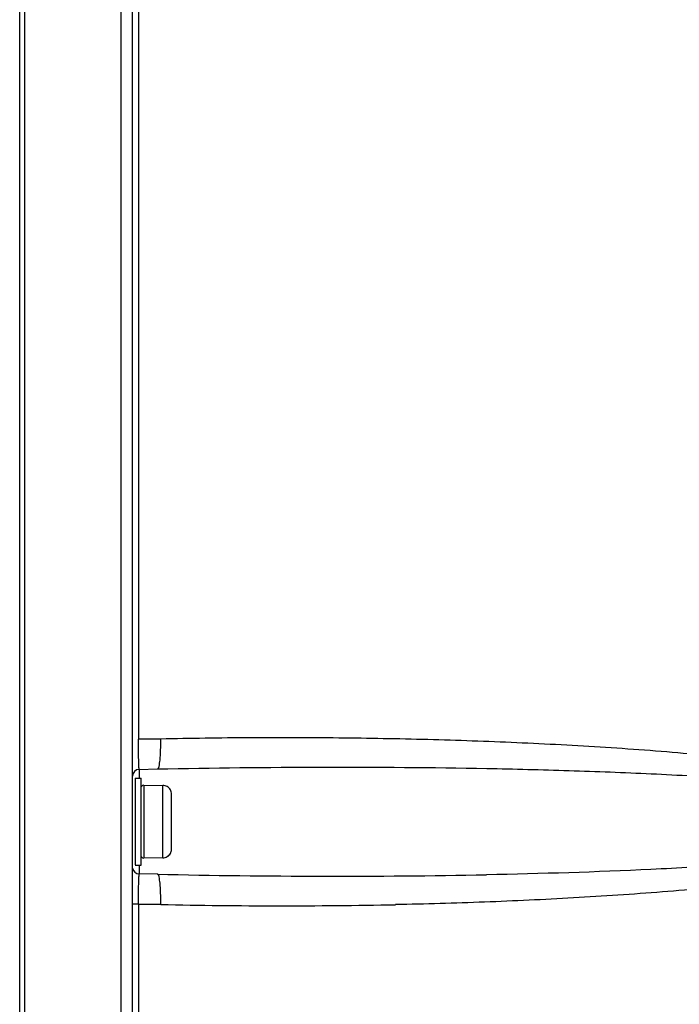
# Model space of a CAD drawing. Header units: inches. Extents: x 0 to 117, y 0 to 83.
# Tile 21 of 74: x 52.28 to 55.28, y 46.36 to 50.82. Entities that reach past the tile are written whole.
import ezdxf

# ---------------------------------------------------------------- set-up
doc = ezdxf.new("R2010")
doc.units = ezdxf.units.IN
doc.header["$LTSCALE"] = 6.431102
doc.header["$MEASUREMENT"] = 0
doc.layers.get('0').update_dxf_attribs({"linetype": 'CONTINUOUS'})

msp = doc.modelspace()

# ---------------------------------------------------------------- linework, layer by layer
at = {"color": 7, "linetype": 'CONTINUOUS'}
for p, q in [((52.7941, 38.9422), (52.7941, 55.5206)), ((52.7422, 38.9421), (52.7422, 55.305)), ((52.2823, 38.8694), (52.2823, 55.165)), ((52.3043, 55.165), (52.3043, 38.8694)), ((52.8217, 54.253), (52.8217, 47.5627)), ((52.8217, 47.5627), (52.9221, 47.5632)), ((52.8249, 47.4243), (52.9082, 47.426)), ((52.8249, 47.4243), (52.8249, 47.3842)), ((52.8059, 47.3842), (52.8059, 46.9908)), ((52.8059, 47.3842), (52.8334, 47.3842)), ((52.8334, 46.9906), (52.8334, 47.3838)), ((52.8452, 47.3527), (52.8452, 47.0233)), ((52.8452, 47.3527), (52.9319, 47.3516)), ((52.8925, 47.3516), (52.8925, 47.3527)), ((52.9319, 47.0232), (52.9319, 47.3516)), ((52.9712, 47.063), (52.9712, 47.3118)), ((52.9319, 47.0232), (52.8452, 47.022)), ((52.8925, 47.022), (52.8925, 47.0232)), ((52.8059, 46.9905), (52.8334, 46.9905)), ((52.8249, 46.9905), (52.8249, 46.9518)), ((52.9082, 46.9488), (52.8249, 46.9505)), ((52.8217, 46.8131), (52.7941, 46.8131)), ((52.8217, 46.8121), (52.8217, 40.1218)), ((52.9221, 46.8115), (52.8217, 46.8121))]:
    msp.add_line(p, q, dxfattribs=at)
for centre, radius, start, end in [((52.8256, 47.3928), 0.0315, 91.2, 180), ((52.8452, 47.3409), 0.0118, 90, 150), ((52.9314, 47.063), 0.0398, 349.4398, 359.9423), ((52.8452, 47.0338), 0.0118, 210, 270), ((52.8256, 46.982), 0.0315, 189.7209, 268.8), ((53.7159, 84.2561), 37.3161, 268.75982, 271.05115), ((53.4735, 72.5165), 25.7109, 268.77122, 271.14623)]:
    msp.add_arc(centre, radius, start, end, dxfattribs=at)
for points, knots in [([(52.8221, 47.4783), (52.822, 47.4845), (52.8217, 47.5123), (52.8216, 47.5401), (52.8217, 47.5617)], [0, 0, 0, 0, 0.225434, 1, 1, 1, 1]), ([(52.9082, 47.426), (52.9123, 47.4261), (52.9162, 47.4454), (52.9202, 47.4696), (52.9224, 47.5144), (52.9225, 47.5462), (52.9221, 47.5638)], [0, 0, 0, 0, 0.087639, 0.303886, 0.623644, 1, 1, 1, 1]), ([(52.9221, 47.5632), (53.0567, 47.5661), (53.326, 47.5704), (53.73, 47.5689), (54.1339, 47.5617), (54.5376, 47.5477), (54.941, 47.5263), (55.2767, 47.501), (55.5448, 47.4749), (55.7455, 47.4518), (55.9456, 47.4241), (56.1116, 47.3959), (56.2435, 47.3684), (56.3417, 47.3445), (56.4385, 47.3158), (56.5175, 47.2853), (56.5757, 47.2518), (56.6084, 47.2232), (56.6204, 47.1903), (56.6121, 47.156), (56.58, 47.1261), (56.5369, 47.1003), (56.4753, 47.0725), (56.3955, 47.0454), (56.2979, 47.0191), (56.1665, 46.9894), (56.0008, 46.9594), (55.8009, 46.9301), (55.6004, 46.9059), (55.3994, 46.8854), (55.1311, 46.8622), (54.7952, 46.8398), (54.3916, 46.8212), (54.1224, 46.8135), (53.9878, 46.8108)], [0, 0, 0, 0, 0.062497, 0.124994, 0.18749, 0.249988, 0.312485, 0.374983, 0.406234, 0.437485, 0.468737, 0.499991, 0.51562, 0.53125, 0.546881, 0.562511, 0.570332, 0.578126, 0.582031, 0.585933, 0.593716, 0.601536, 0.609357, 0.624989, 0.64062, 0.656249, 0.687503, 0.718755, 0.750007, 0.781258, 0.812508, 0.875006, 0.937503, 1, 1, 1, 1]), ([(52.8239, 47.429), (52.8237, 47.4315), (52.8226, 47.4479), (52.8223, 47.4644), (52.8221, 47.4783)], [0, 0, 0, 0, 0.153923, 1, 1, 1, 1]), ([(52.8249, 47.4243), (52.8245, 47.4242), (52.8244, 47.4267), (52.824, 47.4278), (52.8239, 47.429)], [0, 0, 0, 0, 0.26442, 1, 1, 1, 1]), ([(52.9082, 47.426), (53.1571, 47.4312), (53.655, 47.437), (54.2773, 47.4323), (54.7749, 47.4199), (55.1479, 47.4055), (55.5205, 47.3848), (55.8306, 47.3604), (56.0779, 47.3337), (56.232, 47.3126), (56.3545, 47.2912), (56.4457, 47.2713), (56.5206, 47.2502), (56.5703, 47.2272), (56.5958, 47.2097), (56.6116, 47.1787), (56.5742, 47.1481), (56.5204, 47.1254), (56.4441, 47.1028), (56.3533, 47.0835), (56.2307, 47.0619), (56.0766, 47.0409), (55.8293, 47.0142), (55.5192, 46.9899), (55.0223, 46.9623), (54.6492, 46.9511), (54.4004, 46.9463)], [0, 0, 0, 0, 0.125108, 0.250182, 0.312708, 0.375227, 0.437738, 0.500243, 0.531494, 0.562743, 0.578368, 0.593993, 0.609612, 0.617423, 0.62133, 0.625182, 0.632763, 0.640572, 0.656192, 0.671817, 0.687442, 0.718691, 0.749942, 0.812446, 0.874958, 1, 1, 1, 1]), ([(52.8221, 46.8966), (52.8222, 46.9042), (52.8228, 46.917), (52.8226, 46.9352), (52.8247, 46.9431), (52.8237, 46.9506), (52.8249, 46.9505)], [0, 0, 0, 0, 0.420163, 0.736208, 0.932119, 1, 1, 1, 1]), ([(52.9221, 46.811), (52.9225, 46.8286), (52.9224, 46.8604), (52.9202, 46.9052), (52.9162, 46.9294), (52.9123, 46.9487), (52.9082, 46.9488)], [0, 0, 0, 0, 0.376186, 0.695823, 0.91228, 1, 1, 1, 1]), ([(52.8217, 46.8131), (52.8217, 46.8206), (52.8216, 46.8484), (52.8218, 46.8762), (52.8221, 46.8966)], [0, 0, 0, 0, 0.267047, 1, 1, 1, 1])]:
    msp.add_open_spline(points, degree=3, knots=knots, dxfattribs=at)
for points in [[(52.9515, 47.3463), (52.9456, 47.3497), (52.9386, 47.3516), (52.9319, 47.3516)], [(52.9659, 47.3318), (52.9626, 47.3377), (52.9574, 47.3429), (52.9515, 47.3463)], [(52.9712, 47.3118), (52.9712, 47.3187), (52.9693, 47.3258), (52.9659, 47.3318)], [(52.9319, 47.0232), (52.9386, 47.0232), (52.9456, 47.0251), (52.9515, 47.0285)], [(52.9515, 47.0285), (52.9574, 47.0319), (52.9626, 47.0371), (52.9659, 47.043)], [(52.9659, 47.043), (52.9682, 47.0469), (52.9697, 47.0513), (52.9706, 47.0557)]]:
    msp.add_open_spline(points, degree=3, dxfattribs=at)

doc.saveas('drawing.dxf')
